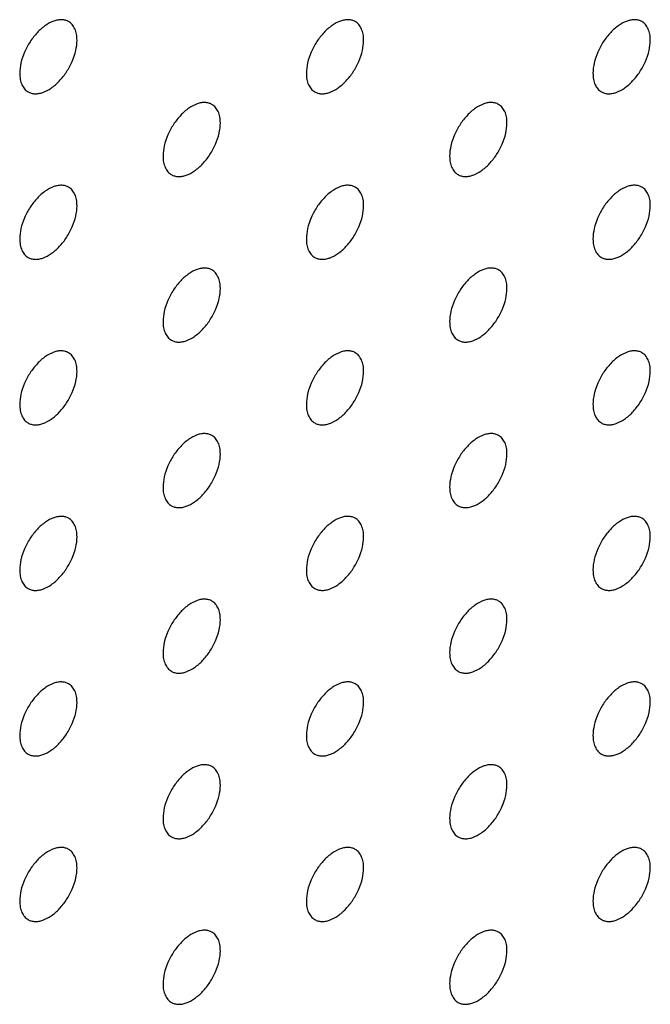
# Model space of a CAD drawing. Header units: inches. Extents: x 0 to 34, y 0 to 22.
# Tile 50 of 176: x 25.653 to 25.964, y 6.984 to 7.469. Entities that reach past the tile are written whole.
import ezdxf

# ---------------------------------------------------------------- set-up
doc = ezdxf.new("R2010")
doc.units = ezdxf.units.IN
doc.header["$LTSCALE"] = 1.87
doc.header["$MEASUREMENT"] = 0
doc.layers.add('02___PRT_ALL_AXES', color=7, linetype='CONTINUOUS')

msp = doc.modelspace()

# ---------------------------------------------------------------- linework, layer by layer
at = {"layer": '02___PRT_ALL_AXES', "color": 7, "linetype": 'CONTINUOUS'}
for points, knots in [([(25.67707, 7.46839), (25.67657, 7.46868), (25.67549, 7.46913), (25.6737, 7.46939), (25.67177, 7.46924), (25.66897, 7.4685), (25.66539, 7.46655), (25.66144, 7.46305), (25.65794, 7.45857), (25.65518, 7.45349), (25.65341, 7.44821), (25.65293, 7.44461), (25.65293, 7.44291)], [0, 0, 0, 0, 0.042842, 0.087441, 0.135298, 0.187275, 0.304489, 0.438213, 0.582466, 0.729664, 0.871609, 1, 1, 1, 1]), ([(25.81849, 7.4684), (25.818, 7.46868), (25.81691, 7.46914), (25.81512, 7.4694), (25.81319, 7.46925), (25.81039, 7.46851), (25.80681, 7.46656), (25.80286, 7.46305), (25.79936, 7.45858), (25.79661, 7.4535), (25.79483, 7.44821), (25.79435, 7.44462), (25.79435, 7.44291)], [0, 0, 0, 0, 0.042842, 0.087441, 0.135298, 0.187275, 0.304489, 0.438213, 0.582466, 0.729664, 0.871609, 1, 1, 1, 1]), ([(25.95991, 7.46841), (25.95942, 7.46869), (25.95833, 7.46914), (25.95654, 7.46941), (25.95461, 7.46926), (25.95181, 7.46852), (25.94823, 7.46656), (25.94428, 7.46306), (25.94078, 7.45859), (25.93803, 7.4535), (25.93626, 7.44822), (25.93577, 7.44463), (25.93577, 7.44292)], [0, 0, 0, 0, 0.042842, 0.087441, 0.135298, 0.187275, 0.304489, 0.438213, 0.582466, 0.729664, 0.871609, 1, 1, 1, 1]), ([(25.68121, 7.45924), (25.68121, 7.46024), (25.68105, 7.46217), (25.68027, 7.46481), (25.67897, 7.46697), (25.67773, 7.46801), (25.67707, 7.46839)], [0, 0, 0, 0, 0.288094, 0.548173, 0.782164, 1, 1, 1, 1]), ([(25.82263, 7.45925), (25.82263, 7.46025), (25.82247, 7.46218), (25.82169, 7.46482), (25.82039, 7.46698), (25.81915, 7.46802), (25.81849, 7.4684)], [0, 0, 0, 0, 0.288094, 0.548173, 0.782164, 1, 1, 1, 1]), ([(25.96405, 7.45925), (25.96405, 7.46026), (25.96389, 7.46218), (25.96312, 7.46483), (25.96181, 7.46699), (25.96057, 7.46803), (25.95991, 7.46841)], [0, 0, 0, 0, 0.288094, 0.548173, 0.782164, 1, 1, 1, 1]), ([(25.65707, 7.43375), (25.65756, 7.43347), (25.65865, 7.43302), (25.66044, 7.43275), (25.66237, 7.4329), (25.66517, 7.43364), (25.66875, 7.4356), (25.6727, 7.4391), (25.67619, 7.44357), (25.67895, 7.44866), (25.68072, 7.45394), (25.68121, 7.45753), (25.68121, 7.45924)], [0, 0, 0, 0, 0.042842, 0.087441, 0.135298, 0.187275, 0.304489, 0.438213, 0.582466, 0.729664, 0.871609, 1, 1, 1, 1]), ([(25.79849, 7.43376), (25.79898, 7.43348), (25.80007, 7.43302), (25.80186, 7.43276), (25.80379, 7.43291), (25.80659, 7.43365), (25.81017, 7.4356), (25.81412, 7.43911), (25.81762, 7.44358), (25.82037, 7.44866), (25.82214, 7.45395), (25.82263, 7.45754), (25.82263, 7.45925)], [0, 0, 0, 0, 0.042842, 0.087441, 0.135298, 0.187275, 0.304489, 0.438213, 0.582466, 0.729664, 0.871609, 1, 1, 1, 1]), ([(25.93991, 7.43377), (25.9404, 7.43348), (25.94149, 7.43303), (25.94328, 7.43277), (25.94521, 7.43291), (25.94801, 7.43366), (25.95159, 7.43561), (25.95554, 7.43911), (25.95904, 7.44359), (25.96179, 7.44867), (25.96356, 7.45395), (25.96405, 7.45755), (25.96405, 7.45925)], [0, 0, 0, 0, 0.042842, 0.087441, 0.135298, 0.187275, 0.304489, 0.438213, 0.582466, 0.729664, 0.871609, 1, 1, 1, 1]), ([(25.65293, 7.44291), (25.65293, 7.4419), (25.65309, 7.43998), (25.65386, 7.43733), (25.65517, 7.43517), (25.65641, 7.43413), (25.65707, 7.43375)], [0, 0, 0, 0, 0.288094, 0.548173, 0.782164, 1, 1, 1, 1]), ([(25.79435, 7.44291), (25.79435, 7.44191), (25.79451, 7.43998), (25.79528, 7.43734), (25.79659, 7.43518), (25.79783, 7.43414), (25.79849, 7.43376)], [0, 0, 0, 0, 0.288094, 0.548173, 0.782164, 1, 1, 1, 1]), ([(25.93577, 7.44292), (25.93577, 7.44191), (25.93593, 7.43999), (25.9367, 7.43735), (25.93801, 7.43519), (25.93925, 7.43415), (25.93991, 7.43377)], [0, 0, 0, 0, 0.288094, 0.548173, 0.782164, 1, 1, 1, 1]), ([(25.74778, 7.42757), (25.74729, 7.42786), (25.7462, 7.42831), (25.74441, 7.42857), (25.74248, 7.42843), (25.73968, 7.42768), (25.7361, 7.42573), (25.73215, 7.42223), (25.72865, 7.41775), (25.72589, 7.41267), (25.72412, 7.40739), (25.72364, 7.40379), (25.72364, 7.40209)], [0, 0, 0, 0, 0.042842, 0.087441, 0.135298, 0.187275, 0.304489, 0.438213, 0.582466, 0.729664, 0.871609, 1, 1, 1, 1]), ([(25.75192, 7.41842), (25.75192, 7.41943), (25.75176, 7.42135), (25.75098, 7.42399), (25.74968, 7.42615), (25.74844, 7.42719), (25.74778, 7.42757)], [0, 0, 0, 0, 0.288094, 0.548173, 0.782164, 1, 1, 1, 1]), ([(25.8892, 7.42758), (25.88871, 7.42786), (25.88762, 7.42832), (25.88583, 7.42858), (25.8839, 7.42843), (25.8811, 7.42769), (25.87752, 7.42574), (25.87357, 7.42223), (25.87007, 7.41776), (25.86732, 7.41268), (25.86555, 7.40739), (25.86506, 7.4038), (25.86506, 7.40209)], [0, 0, 0, 0, 0.042842, 0.087441, 0.135298, 0.187275, 0.304489, 0.438213, 0.582466, 0.729664, 0.871609, 1, 1, 1, 1]), ([(25.89334, 7.41843), (25.89334, 7.41943), (25.89318, 7.42136), (25.89241, 7.424), (25.8911, 7.42616), (25.88986, 7.4272), (25.8892, 7.42758)], [0, 0, 0, 0, 0.288094, 0.548173, 0.782164, 1, 1, 1, 1]), ([(25.72778, 7.39293), (25.72827, 7.39265), (25.72936, 7.3922), (25.73115, 7.39193), (25.73308, 7.39208), (25.73588, 7.39282), (25.73946, 7.39478), (25.74341, 7.39828), (25.7469, 7.40275), (25.74966, 7.40784), (25.75143, 7.41312), (25.75192, 7.41671), (25.75192, 7.41842)], [0, 0, 0, 0, 0.042842, 0.087441, 0.135298, 0.187275, 0.304489, 0.438213, 0.582466, 0.729664, 0.871609, 1, 1, 1, 1]), ([(25.8692, 7.39294), (25.86969, 7.39266), (25.87078, 7.3922), (25.87257, 7.39194), (25.8745, 7.39209), (25.8773, 7.39283), (25.88088, 7.39478), (25.88483, 7.39829), (25.88833, 7.40276), (25.89108, 7.40784), (25.89285, 7.41313), (25.89334, 7.41672), (25.89334, 7.41843)], [0, 0, 0, 0, 0.042842, 0.087441, 0.135298, 0.187275, 0.304489, 0.438213, 0.582466, 0.729664, 0.871609, 1, 1, 1, 1]), ([(25.72364, 7.40209), (25.72364, 7.40108), (25.7238, 7.39916), (25.72457, 7.39651), (25.72588, 7.39435), (25.72712, 7.39331), (25.72778, 7.39293)], [0, 0, 0, 0, 0.288094, 0.548173, 0.782164, 1, 1, 1, 1]), ([(25.86506, 7.40209), (25.86506, 7.40109), (25.86522, 7.39916), (25.86599, 7.39652), (25.8673, 7.39436), (25.86854, 7.39332), (25.8692, 7.39294)], [0, 0, 0, 0, 0.288094, 0.548173, 0.782164, 1, 1, 1, 1]), ([(25.67707, 7.38674), (25.67657, 7.38703), (25.67549, 7.38748), (25.6737, 7.38774), (25.67177, 7.3876), (25.66897, 7.38686), (25.66539, 7.3849), (25.66144, 7.3814), (25.65794, 7.37693), (25.65518, 7.37184), (25.65341, 7.36656), (25.65293, 7.36296), (25.65293, 7.36126)], [0, 0, 0, 0, 0.042842, 0.087441, 0.135298, 0.187275, 0.304489, 0.438213, 0.582466, 0.729664, 0.871609, 1, 1, 1, 1]), ([(25.68121, 7.37759), (25.68121, 7.3786), (25.68105, 7.38052), (25.68027, 7.38317), (25.67897, 7.38533), (25.67773, 7.38636), (25.67707, 7.38674)], [0, 0, 0, 0, 0.288094, 0.548173, 0.782164, 1, 1, 1, 1]), ([(25.81849, 7.38675), (25.818, 7.38704), (25.81691, 7.38749), (25.81512, 7.38775), (25.81319, 7.38761), (25.81039, 7.38686), (25.80681, 7.38491), (25.80286, 7.38141), (25.79936, 7.37693), (25.79661, 7.37185), (25.79483, 7.36657), (25.79435, 7.36297), (25.79435, 7.36127)], [0, 0, 0, 0, 0.042842, 0.087441, 0.135298, 0.187275, 0.304489, 0.438213, 0.582466, 0.729664, 0.871609, 1, 1, 1, 1]), ([(25.82263, 7.3776), (25.82263, 7.37861), (25.82247, 7.38053), (25.82169, 7.38317), (25.82039, 7.38534), (25.81915, 7.38637), (25.81849, 7.38675)], [0, 0, 0, 0, 0.288094, 0.548173, 0.782164, 1, 1, 1, 1]), ([(25.95991, 7.38676), (25.95942, 7.38704), (25.95833, 7.3875), (25.95654, 7.38776), (25.95461, 7.38761), (25.95181, 7.38687), (25.94823, 7.38492), (25.94428, 7.38141), (25.94078, 7.37694), (25.93803, 7.37186), (25.93626, 7.36657), (25.93577, 7.36298), (25.93577, 7.36128)], [0, 0, 0, 0, 0.042842, 0.087441, 0.135298, 0.187275, 0.304489, 0.438213, 0.582466, 0.729664, 0.871609, 1, 1, 1, 1]), ([(25.96405, 7.37761), (25.96405, 7.37861), (25.96389, 7.38054), (25.96312, 7.38318), (25.96181, 7.38534), (25.96057, 7.38638), (25.95991, 7.38676)], [0, 0, 0, 0, 0.288094, 0.548173, 0.782164, 1, 1, 1, 1]), ([(25.65707, 7.35211), (25.65756, 7.35182), (25.65865, 7.35137), (25.66044, 7.3511), (25.66237, 7.35125), (25.66517, 7.35199), (25.66875, 7.35395), (25.6727, 7.35745), (25.67619, 7.36192), (25.67895, 7.36701), (25.68072, 7.37229), (25.68121, 7.37588), (25.68121, 7.37759)], [0, 0, 0, 0, 0.042842, 0.087441, 0.135298, 0.187275, 0.304489, 0.438213, 0.582466, 0.729664, 0.871609, 1, 1, 1, 1]), ([(25.79849, 7.35211), (25.79898, 7.35183), (25.80007, 7.35138), (25.80186, 7.35111), (25.80379, 7.35126), (25.80659, 7.352), (25.81017, 7.35396), (25.81412, 7.35746), (25.81762, 7.36193), (25.82037, 7.36702), (25.82214, 7.3723), (25.82263, 7.37589), (25.82263, 7.3776)], [0, 0, 0, 0, 0.042842, 0.087441, 0.135298, 0.187275, 0.304489, 0.438213, 0.582466, 0.729664, 0.871609, 1, 1, 1, 1]), ([(25.93991, 7.35212), (25.9404, 7.35184), (25.94149, 7.35138), (25.94328, 7.35112), (25.94521, 7.35127), (25.94801, 7.35201), (25.95159, 7.35396), (25.95554, 7.35747), (25.95904, 7.36194), (25.96179, 7.36702), (25.96356, 7.37231), (25.96405, 7.3759), (25.96405, 7.37761)], [0, 0, 0, 0, 0.042842, 0.087441, 0.135298, 0.187275, 0.304489, 0.438213, 0.582466, 0.729664, 0.871609, 1, 1, 1, 1]), ([(25.65293, 7.36126), (25.65293, 7.36025), (25.65309, 7.35833), (25.65386, 7.35568), (25.65517, 7.35352), (25.65641, 7.35249), (25.65707, 7.35211)], [0, 0, 0, 0, 0.288094, 0.548173, 0.782164, 1, 1, 1, 1]), ([(25.79435, 7.36127), (25.79435, 7.36026), (25.79451, 7.35834), (25.79528, 7.35569), (25.79659, 7.35353), (25.79783, 7.35249), (25.79849, 7.35211)], [0, 0, 0, 0, 0.288094, 0.548173, 0.782164, 1, 1, 1, 1]), ([(25.93577, 7.36128), (25.93577, 7.36027), (25.93593, 7.35834), (25.9367, 7.3557), (25.93801, 7.35354), (25.93925, 7.3525), (25.93991, 7.35212)], [0, 0, 0, 0, 0.288094, 0.548173, 0.782164, 1, 1, 1, 1]), ([(25.74778, 7.34592), (25.74729, 7.34621), (25.7462, 7.34666), (25.74441, 7.34693), (25.74248, 7.34678), (25.73968, 7.34604), (25.7361, 7.34408), (25.73215, 7.34058), (25.72865, 7.33611), (25.72589, 7.33102), (25.72412, 7.32574), (25.72364, 7.32215), (25.72364, 7.32044)], [0, 0, 0, 0, 0.042842, 0.087441, 0.135298, 0.187275, 0.304489, 0.438213, 0.582466, 0.729664, 0.871609, 1, 1, 1, 1]), ([(25.75192, 7.33677), (25.75192, 7.33778), (25.75176, 7.3397), (25.75098, 7.34235), (25.74968, 7.34451), (25.74844, 7.34554), (25.74778, 7.34592)], [0, 0, 0, 0, 0.288094, 0.548173, 0.782164, 1, 1, 1, 1]), ([(25.8892, 7.34593), (25.88871, 7.34622), (25.88762, 7.34667), (25.88583, 7.34693), (25.8839, 7.34679), (25.8811, 7.34604), (25.87752, 7.34409), (25.87357, 7.34059), (25.87007, 7.33612), (25.86732, 7.33103), (25.86555, 7.32575), (25.86506, 7.32215), (25.86506, 7.32045)], [0, 0, 0, 0, 0.042842, 0.087441, 0.135298, 0.187275, 0.304489, 0.438213, 0.582466, 0.729664, 0.871609, 1, 1, 1, 1]), ([(25.89334, 7.33678), (25.89334, 7.33779), (25.89318, 7.33971), (25.89241, 7.34236), (25.8911, 7.34452), (25.88986, 7.34555), (25.8892, 7.34593)], [0, 0, 0, 0, 0.288094, 0.548173, 0.782164, 1, 1, 1, 1]), ([(25.72778, 7.31129), (25.72827, 7.311), (25.72936, 7.31055), (25.73115, 7.31029), (25.73308, 7.31043), (25.73588, 7.31117), (25.73946, 7.31313), (25.74341, 7.31663), (25.7469, 7.3211), (25.74966, 7.32619), (25.75143, 7.33147), (25.75192, 7.33507), (25.75192, 7.33677)], [0, 0, 0, 0, 0.042842, 0.087441, 0.135298, 0.187275, 0.304489, 0.438213, 0.582466, 0.729664, 0.871609, 1, 1, 1, 1]), ([(25.8692, 7.31129), (25.86969, 7.31101), (25.87078, 7.31056), (25.87257, 7.31029), (25.8745, 7.31044), (25.8773, 7.31118), (25.88088, 7.31314), (25.88483, 7.31664), (25.88833, 7.32111), (25.89108, 7.3262), (25.89285, 7.33148), (25.89334, 7.33507), (25.89334, 7.33678)], [0, 0, 0, 0, 0.042842, 0.087441, 0.135298, 0.187275, 0.304489, 0.438213, 0.582466, 0.729664, 0.871609, 1, 1, 1, 1]), ([(25.72364, 7.32044), (25.72364, 7.31943), (25.7238, 7.31751), (25.72457, 7.31486), (25.72588, 7.3127), (25.72712, 7.31167), (25.72778, 7.31129)], [0, 0, 0, 0, 0.288094, 0.548173, 0.782164, 1, 1, 1, 1]), ([(25.86506, 7.32045), (25.86506, 7.31944), (25.86522, 7.31752), (25.86599, 7.31487), (25.8673, 7.31271), (25.86854, 7.31167), (25.8692, 7.31129)], [0, 0, 0, 0, 0.288094, 0.548173, 0.782164, 1, 1, 1, 1]), ([(25.67707, 7.3051), (25.67657, 7.30538), (25.67549, 7.30583), (25.6737, 7.3061), (25.67177, 7.30595), (25.66897, 7.30521), (25.66539, 7.30325), (25.66144, 7.29975), (25.65794, 7.29528), (25.65518, 7.29019), (25.65341, 7.28491), (25.65293, 7.28132), (25.65293, 7.27961)], [0, 0, 0, 0, 0.042842, 0.087441, 0.135298, 0.187275, 0.304489, 0.438213, 0.582466, 0.729664, 0.871609, 1, 1, 1, 1]), ([(25.68121, 7.29594), (25.68121, 7.29695), (25.68105, 7.29887), (25.68027, 7.30152), (25.67897, 7.30368), (25.67773, 7.30472), (25.67707, 7.3051)], [0, 0, 0, 0, 0.288094, 0.548173, 0.782164, 1, 1, 1, 1]), ([(25.81849, 7.30511), (25.818, 7.30539), (25.81691, 7.30584), (25.81512, 7.30611), (25.81319, 7.30596), (25.81039, 7.30522), (25.80681, 7.30326), (25.80286, 7.29976), (25.79936, 7.29529), (25.79661, 7.2902), (25.79483, 7.28492), (25.79435, 7.28133), (25.79435, 7.27962)], [0, 0, 0, 0, 0.042842, 0.087441, 0.135298, 0.187275, 0.304489, 0.438213, 0.582466, 0.729664, 0.871609, 1, 1, 1, 1]), ([(25.82263, 7.29595), (25.82263, 7.29696), (25.82247, 7.29888), (25.82169, 7.30153), (25.82039, 7.30369), (25.81915, 7.30472), (25.81849, 7.30511)], [0, 0, 0, 0, 0.288094, 0.548173, 0.782164, 1, 1, 1, 1]), ([(25.95991, 7.30511), (25.95942, 7.3054), (25.95833, 7.30585), (25.95654, 7.30611), (25.95461, 7.30597), (25.95181, 7.30522), (25.94823, 7.30327), (25.94428, 7.29977), (25.94078, 7.2953), (25.93803, 7.29021), (25.93626, 7.28493), (25.93577, 7.28133), (25.93577, 7.27963)], [0, 0, 0, 0, 0.042842, 0.087441, 0.135298, 0.187275, 0.304489, 0.438213, 0.582466, 0.729664, 0.871609, 1, 1, 1, 1]), ([(25.96405, 7.29596), (25.96405, 7.29697), (25.96389, 7.29889), (25.96312, 7.30154), (25.96181, 7.3037), (25.96057, 7.30473), (25.95991, 7.30511)], [0, 0, 0, 0, 0.288094, 0.548173, 0.782164, 1, 1, 1, 1]), ([(25.65707, 7.27046), (25.65756, 7.27017), (25.65865, 7.26972), (25.66044, 7.26946), (25.66237, 7.2696), (25.66517, 7.27035), (25.66875, 7.2723), (25.6727, 7.2758), (25.67619, 7.28028), (25.67895, 7.28536), (25.68072, 7.29064), (25.68121, 7.29424), (25.68121, 7.29594)], [0, 0, 0, 0, 0.042842, 0.087441, 0.135298, 0.187275, 0.304489, 0.438213, 0.582466, 0.729664, 0.871609, 1, 1, 1, 1]), ([(25.79849, 7.27047), (25.79898, 7.27018), (25.80007, 7.26973), (25.80186, 7.26947), (25.80379, 7.26961), (25.80659, 7.27035), (25.81017, 7.27231), (25.81412, 7.27581), (25.81762, 7.28028), (25.82037, 7.28537), (25.82214, 7.29065), (25.82263, 7.29425), (25.82263, 7.29595)], [0, 0, 0, 0, 0.042842, 0.087441, 0.135298, 0.187275, 0.304489, 0.438213, 0.582466, 0.729664, 0.871609, 1, 1, 1, 1]), ([(25.93991, 7.27047), (25.9404, 7.27019), (25.94149, 7.26974), (25.94328, 7.26947), (25.94521, 7.26962), (25.94801, 7.27036), (25.95159, 7.27232), (25.95554, 7.27582), (25.95904, 7.28029), (25.96179, 7.28538), (25.96356, 7.29066), (25.96405, 7.29425), (25.96405, 7.29596)], [0, 0, 0, 0, 0.042842, 0.087441, 0.135298, 0.187275, 0.304489, 0.438213, 0.582466, 0.729664, 0.871609, 1, 1, 1, 1]), ([(25.65293, 7.27961), (25.65293, 7.2786), (25.65309, 7.27668), (25.65386, 7.27404), (25.65517, 7.27188), (25.65641, 7.27084), (25.65707, 7.27046)], [0, 0, 0, 0, 0.288094, 0.548173, 0.782164, 1, 1, 1, 1]), ([(25.79435, 7.27962), (25.79435, 7.27861), (25.79451, 7.27669), (25.79528, 7.27404), (25.79659, 7.27188), (25.79783, 7.27085), (25.79849, 7.27047)], [0, 0, 0, 0, 0.288094, 0.548173, 0.782164, 1, 1, 1, 1]), ([(25.93577, 7.27963), (25.93577, 7.27862), (25.93593, 7.2767), (25.9367, 7.27405), (25.93801, 7.27189), (25.93925, 7.27085), (25.93991, 7.27047)], [0, 0, 0, 0, 0.288094, 0.548173, 0.782164, 1, 1, 1, 1]), ([(25.74778, 7.26428), (25.74729, 7.26456), (25.7462, 7.26501), (25.74441, 7.26528), (25.74248, 7.26513), (25.73968, 7.26439), (25.7361, 7.26243), (25.73215, 7.25893), (25.72865, 7.25446), (25.72589, 7.24937), (25.72412, 7.24409), (25.72364, 7.2405), (25.72364, 7.23879)], [0, 0, 0, 0, 0.042842, 0.087441, 0.135298, 0.187275, 0.304489, 0.438213, 0.582466, 0.729664, 0.871609, 1, 1, 1, 1]), ([(25.8892, 7.26429), (25.88871, 7.26457), (25.88762, 7.26502), (25.88583, 7.26529), (25.8839, 7.26514), (25.8811, 7.2644), (25.87752, 7.26244), (25.87357, 7.25894), (25.87007, 7.25447), (25.86732, 7.24938), (25.86555, 7.2441), (25.86506, 7.24051), (25.86506, 7.2388)], [0, 0, 0, 0, 0.042842, 0.087441, 0.135298, 0.187275, 0.304489, 0.438213, 0.582466, 0.729664, 0.871609, 1, 1, 1, 1]), ([(25.75192, 7.25512), (25.75192, 7.25613), (25.75176, 7.25805), (25.75098, 7.2607), (25.74968, 7.26286), (25.74844, 7.2639), (25.74778, 7.26428)], [0, 0, 0, 0, 0.288094, 0.548173, 0.782164, 1, 1, 1, 1]), ([(25.89334, 7.25513), (25.89334, 7.25614), (25.89318, 7.25806), (25.89241, 7.26071), (25.8911, 7.26287), (25.88986, 7.26391), (25.8892, 7.26429)], [0, 0, 0, 0, 0.288094, 0.548173, 0.782164, 1, 1, 1, 1]), ([(25.72778, 7.22964), (25.72827, 7.22935), (25.72936, 7.2289), (25.73115, 7.22864), (25.73308, 7.22879), (25.73588, 7.22953), (25.73946, 7.23148), (25.74341, 7.23498), (25.7469, 7.23946), (25.74966, 7.24454), (25.75143, 7.24982), (25.75192, 7.25342), (25.75192, 7.25512)], [0, 0, 0, 0, 0.042842, 0.087441, 0.135298, 0.187275, 0.304489, 0.438213, 0.582466, 0.729664, 0.871609, 1, 1, 1, 1]), ([(25.8692, 7.22965), (25.86969, 7.22936), (25.87078, 7.22891), (25.87257, 7.22865), (25.8745, 7.22879), (25.8773, 7.22954), (25.88088, 7.23149), (25.88483, 7.23499), (25.88833, 7.23946), (25.89108, 7.24455), (25.89285, 7.24983), (25.89334, 7.25343), (25.89334, 7.25513)], [0, 0, 0, 0, 0.042842, 0.087441, 0.135298, 0.187275, 0.304489, 0.438213, 0.582466, 0.729664, 0.871609, 1, 1, 1, 1]), ([(25.72364, 7.23879), (25.72364, 7.23779), (25.7238, 7.23586), (25.72457, 7.23322), (25.72588, 7.23106), (25.72712, 7.23002), (25.72778, 7.22964)], [0, 0, 0, 0, 0.288094, 0.548173, 0.782164, 1, 1, 1, 1]), ([(25.86506, 7.2388), (25.86506, 7.23779), (25.86522, 7.23587), (25.86599, 7.23322), (25.8673, 7.23106), (25.86854, 7.23003), (25.8692, 7.22965)], [0, 0, 0, 0, 0.288094, 0.548173, 0.782164, 1, 1, 1, 1]), ([(25.67707, 7.22345), (25.67657, 7.22373), (25.67549, 7.22419), (25.6737, 7.22445), (25.67177, 7.2243), (25.66897, 7.22356), (25.66539, 7.22161), (25.66144, 7.2181), (25.65794, 7.21363), (25.65518, 7.20855), (25.65341, 7.20326), (25.65293, 7.19967), (25.65293, 7.19797)], [0, 0, 0, 0, 0.042842, 0.087441, 0.135298, 0.187275, 0.304489, 0.438213, 0.582466, 0.729664, 0.871609, 1, 1, 1, 1]), ([(25.68121, 7.2143), (25.68121, 7.2153), (25.68105, 7.21723), (25.68027, 7.21987), (25.67897, 7.22203), (25.67773, 7.22307), (25.67707, 7.22345)], [0, 0, 0, 0, 0.288094, 0.548173, 0.782164, 1, 1, 1, 1]), ([(25.81849, 7.22346), (25.818, 7.22374), (25.81691, 7.2242), (25.81512, 7.22446), (25.81319, 7.22431), (25.81039, 7.22357), (25.80681, 7.22161), (25.80286, 7.21811), (25.79936, 7.21364), (25.79661, 7.20855), (25.79483, 7.20327), (25.79435, 7.19968), (25.79435, 7.19797)], [0, 0, 0, 0, 0.042842, 0.087441, 0.135298, 0.187275, 0.304489, 0.438213, 0.582466, 0.729664, 0.871609, 1, 1, 1, 1]), ([(25.82263, 7.2143), (25.82263, 7.21531), (25.82247, 7.21723), (25.82169, 7.21988), (25.82039, 7.22204), (25.81915, 7.22308), (25.81849, 7.22346)], [0, 0, 0, 0, 0.288094, 0.548173, 0.782164, 1, 1, 1, 1]), ([(25.95991, 7.22347), (25.95942, 7.22375), (25.95833, 7.2242), (25.95654, 7.22447), (25.95461, 7.22432), (25.95181, 7.22358), (25.94823, 7.22162), (25.94428, 7.21812), (25.94078, 7.21365), (25.93803, 7.20856), (25.93626, 7.20328), (25.93577, 7.19969), (25.93577, 7.19798)], [0, 0, 0, 0, 0.042842, 0.087441, 0.135298, 0.187275, 0.304489, 0.438213, 0.582466, 0.729664, 0.871609, 1, 1, 1, 1]), ([(25.96405, 7.21431), (25.96405, 7.21532), (25.96389, 7.21724), (25.96312, 7.21989), (25.96181, 7.22205), (25.96057, 7.22309), (25.95991, 7.22347)], [0, 0, 0, 0, 0.288094, 0.548173, 0.782164, 1, 1, 1, 1]), ([(25.65707, 7.18881), (25.65756, 7.18853), (25.65865, 7.18807), (25.66044, 7.18781), (25.66237, 7.18796), (25.66517, 7.1887), (25.66875, 7.19065), (25.6727, 7.19416), (25.67619, 7.19863), (25.67895, 7.20371), (25.68072, 7.209), (25.68121, 7.21259), (25.68121, 7.2143)], [0, 0, 0, 0, 0.042842, 0.087441, 0.135298, 0.187275, 0.304489, 0.438213, 0.582466, 0.729664, 0.871609, 1, 1, 1, 1]), ([(25.79849, 7.18882), (25.79898, 7.18853), (25.80007, 7.18808), (25.80186, 7.18782), (25.80379, 7.18797), (25.80659, 7.18871), (25.81017, 7.19066), (25.81412, 7.19417), (25.81762, 7.19864), (25.82037, 7.20372), (25.82214, 7.20901), (25.82263, 7.2126), (25.82263, 7.2143)], [0, 0, 0, 0, 0.042842, 0.087441, 0.135298, 0.187275, 0.304489, 0.438213, 0.582466, 0.729664, 0.871609, 1, 1, 1, 1]), ([(25.93991, 7.18883), (25.9404, 7.18854), (25.94149, 7.18809), (25.94328, 7.18783), (25.94521, 7.18797), (25.94801, 7.18872), (25.95159, 7.19067), (25.95554, 7.19417), (25.95904, 7.19864), (25.96179, 7.20373), (25.96356, 7.20901), (25.96405, 7.21261), (25.96405, 7.21431)], [0, 0, 0, 0, 0.042842, 0.087441, 0.135298, 0.187275, 0.304489, 0.438213, 0.582466, 0.729664, 0.871609, 1, 1, 1, 1]), ([(25.65293, 7.19797), (25.65293, 7.19696), (25.65309, 7.19503), (25.65386, 7.19239), (25.65517, 7.19023), (25.65641, 7.18919), (25.65707, 7.18881)], [0, 0, 0, 0, 0.288094, 0.548173, 0.782164, 1, 1, 1, 1]), ([(25.79435, 7.19797), (25.79435, 7.19697), (25.79451, 7.19504), (25.79528, 7.1924), (25.79659, 7.19024), (25.79783, 7.1892), (25.79849, 7.18882)], [0, 0, 0, 0, 0.288094, 0.548173, 0.782164, 1, 1, 1, 1]), ([(25.93577, 7.19798), (25.93577, 7.19697), (25.93593, 7.19505), (25.9367, 7.1924), (25.93801, 7.19024), (25.93925, 7.18921), (25.93991, 7.18883)], [0, 0, 0, 0, 0.288094, 0.548173, 0.782164, 1, 1, 1, 1]), ([(25.74778, 7.18263), (25.74729, 7.18292), (25.7462, 7.18337), (25.74441, 7.18363), (25.74248, 7.18348), (25.73968, 7.18274), (25.7361, 7.18079), (25.73215, 7.17728), (25.72865, 7.17281), (25.72589, 7.16773), (25.72412, 7.16244), (25.72364, 7.15885), (25.72364, 7.15715)], [0, 0, 0, 0, 0.042842, 0.087441, 0.135298, 0.187275, 0.304489, 0.438213, 0.582466, 0.729664, 0.871609, 1, 1, 1, 1]), ([(25.75192, 7.17348), (25.75192, 7.17448), (25.75176, 7.17641), (25.75098, 7.17905), (25.74968, 7.18121), (25.74844, 7.18225), (25.74778, 7.18263)], [0, 0, 0, 0, 0.288094, 0.548173, 0.782164, 1, 1, 1, 1]), ([(25.8892, 7.18264), (25.88871, 7.18292), (25.88762, 7.18338), (25.88583, 7.18364), (25.8839, 7.18349), (25.8811, 7.18275), (25.87752, 7.1808), (25.87357, 7.17729), (25.87007, 7.17282), (25.86732, 7.16774), (25.86555, 7.16245), (25.86506, 7.15886), (25.86506, 7.15715)], [0, 0, 0, 0, 0.042842, 0.087441, 0.135298, 0.187275, 0.304489, 0.438213, 0.582466, 0.729664, 0.871609, 1, 1, 1, 1]), ([(25.89334, 7.17348), (25.89334, 7.17449), (25.89318, 7.17641), (25.89241, 7.17906), (25.8911, 7.18122), (25.88986, 7.18226), (25.8892, 7.18264)], [0, 0, 0, 0, 0.288094, 0.548173, 0.782164, 1, 1, 1, 1]), ([(25.72778, 7.14799), (25.72827, 7.14771), (25.72936, 7.14725), (25.73115, 7.14699), (25.73308, 7.14714), (25.73588, 7.14788), (25.73946, 7.14984), (25.74341, 7.15334), (25.7469, 7.15781), (25.74966, 7.1629), (25.75143, 7.16818), (25.75192, 7.17177), (25.75192, 7.17348)], [0, 0, 0, 0, 0.042842, 0.087441, 0.135298, 0.187275, 0.304489, 0.438213, 0.582466, 0.729664, 0.871609, 1, 1, 1, 1]), ([(25.8692, 7.148), (25.86969, 7.14772), (25.87078, 7.14726), (25.87257, 7.147), (25.8745, 7.14715), (25.8773, 7.14789), (25.88088, 7.14984), (25.88483, 7.15335), (25.88833, 7.15782), (25.89108, 7.1629), (25.89285, 7.16819), (25.89334, 7.17178), (25.89334, 7.17348)], [0, 0, 0, 0, 0.042842, 0.087441, 0.135298, 0.187275, 0.304489, 0.438213, 0.582466, 0.729664, 0.871609, 1, 1, 1, 1]), ([(25.72364, 7.15715), (25.72364, 7.15614), (25.7238, 7.15422), (25.72457, 7.15157), (25.72588, 7.14941), (25.72712, 7.14837), (25.72778, 7.14799)], [0, 0, 0, 0, 0.288094, 0.548173, 0.782164, 1, 1, 1, 1]), ([(25.86506, 7.15715), (25.86506, 7.15615), (25.86522, 7.15422), (25.86599, 7.15158), (25.8673, 7.14942), (25.86854, 7.14838), (25.8692, 7.148)], [0, 0, 0, 0, 0.288094, 0.548173, 0.782164, 1, 1, 1, 1]), ([(25.67707, 7.1418), (25.67657, 7.14209), (25.67549, 7.14254), (25.6737, 7.1428), (25.67177, 7.14266), (25.66897, 7.14191), (25.66539, 7.13996), (25.66144, 7.13646), (25.65794, 7.13199), (25.65518, 7.1269), (25.65341, 7.12162), (25.65293, 7.11802), (25.65293, 7.11632)], [0, 0, 0, 0, 0.042842, 0.087441, 0.135298, 0.187275, 0.304489, 0.438213, 0.582466, 0.729664, 0.871609, 1, 1, 1, 1]), ([(25.68121, 7.13265), (25.68121, 7.13366), (25.68105, 7.13558), (25.68027, 7.13823), (25.67897, 7.14039), (25.67773, 7.14142), (25.67707, 7.1418)], [0, 0, 0, 0, 0.288094, 0.548173, 0.782164, 1, 1, 1, 1]), ([(25.81849, 7.14181), (25.818, 7.1421), (25.81691, 7.14255), (25.81512, 7.14281), (25.81319, 7.14266), (25.81039, 7.14192), (25.80681, 7.13997), (25.80286, 7.13646), (25.79936, 7.13199), (25.79661, 7.12691), (25.79483, 7.12162), (25.79435, 7.11803), (25.79435, 7.11633)], [0, 0, 0, 0, 0.042842, 0.087441, 0.135298, 0.187275, 0.304489, 0.438213, 0.582466, 0.729664, 0.871609, 1, 1, 1, 1]), ([(25.82263, 7.13266), (25.82263, 7.13366), (25.82247, 7.13559), (25.82169, 7.13823), (25.82039, 7.14039), (25.81915, 7.14143), (25.81849, 7.14181)], [0, 0, 0, 0, 0.288094, 0.548173, 0.782164, 1, 1, 1, 1]), ([(25.95991, 7.14182), (25.95942, 7.1421), (25.95833, 7.14256), (25.95654, 7.14282), (25.95461, 7.14267), (25.95181, 7.14193), (25.94823, 7.13998), (25.94428, 7.13647), (25.94078, 7.132), (25.93803, 7.12692), (25.93626, 7.12163), (25.93577, 7.11804), (25.93577, 7.11633)], [0, 0, 0, 0, 0.042842, 0.087441, 0.135298, 0.187275, 0.304489, 0.438213, 0.582466, 0.729664, 0.871609, 1, 1, 1, 1]), ([(25.96405, 7.13267), (25.96405, 7.13367), (25.96389, 7.1356), (25.96312, 7.13824), (25.96181, 7.1404), (25.96057, 7.14144), (25.95991, 7.14182)], [0, 0, 0, 0, 0.288094, 0.548173, 0.782164, 1, 1, 1, 1]), ([(25.65707, 7.10716), (25.65756, 7.10688), (25.65865, 7.10643), (25.66044, 7.10616), (25.66237, 7.10631), (25.66517, 7.10705), (25.66875, 7.10901), (25.6727, 7.11251), (25.67619, 7.11698), (25.67895, 7.12207), (25.68072, 7.12735), (25.68121, 7.13094), (25.68121, 7.13265)], [0, 0, 0, 0, 0.042842, 0.087441, 0.135298, 0.187275, 0.304489, 0.438213, 0.582466, 0.729664, 0.871609, 1, 1, 1, 1]), ([(25.79849, 7.10717), (25.79898, 7.10689), (25.80007, 7.10644), (25.80186, 7.10617), (25.80379, 7.10632), (25.80659, 7.10706), (25.81017, 7.10902), (25.81412, 7.11252), (25.81762, 7.11699), (25.82037, 7.12208), (25.82214, 7.12736), (25.82263, 7.13095), (25.82263, 7.13266)], [0, 0, 0, 0, 0.042842, 0.087441, 0.135298, 0.187275, 0.304489, 0.438213, 0.582466, 0.729664, 0.871609, 1, 1, 1, 1]), ([(25.93991, 7.10718), (25.9404, 7.1069), (25.94149, 7.10644), (25.94328, 7.10618), (25.94521, 7.10633), (25.94801, 7.10707), (25.95159, 7.10902), (25.95554, 7.11253), (25.95904, 7.117), (25.96179, 7.12208), (25.96356, 7.12737), (25.96405, 7.13096), (25.96405, 7.13267)], [0, 0, 0, 0, 0.042842, 0.087441, 0.135298, 0.187275, 0.304489, 0.438213, 0.582466, 0.729664, 0.871609, 1, 1, 1, 1]), ([(25.65293, 7.11632), (25.65293, 7.11531), (25.65309, 7.11339), (25.65386, 7.11074), (25.65517, 7.10858), (25.65641, 7.10754), (25.65707, 7.10716)], [0, 0, 0, 0, 0.288094, 0.548173, 0.782164, 1, 1, 1, 1]), ([(25.79435, 7.11633), (25.79435, 7.11532), (25.79451, 7.1134), (25.79528, 7.11075), (25.79659, 7.10859), (25.79783, 7.10755), (25.79849, 7.10717)], [0, 0, 0, 0, 0.288094, 0.548173, 0.782164, 1, 1, 1, 1]), ([(25.93577, 7.11633), (25.93577, 7.11533), (25.93593, 7.1134), (25.9367, 7.11076), (25.93801, 7.1086), (25.93925, 7.10756), (25.93991, 7.10718)], [0, 0, 0, 0, 0.288094, 0.548173, 0.782164, 1, 1, 1, 1]), ([(25.74778, 7.10098), (25.74729, 7.10127), (25.7462, 7.10172), (25.74441, 7.10198), (25.74248, 7.10184), (25.73968, 7.1011), (25.7361, 7.09914), (25.73215, 7.09564), (25.72865, 7.09117), (25.72589, 7.08608), (25.72412, 7.0808), (25.72364, 7.0772), (25.72364, 7.0755)], [0, 0, 0, 0, 0.042842, 0.087441, 0.135298, 0.187275, 0.304489, 0.438213, 0.582466, 0.729664, 0.871609, 1, 1, 1, 1]), ([(25.75192, 7.09183), (25.75192, 7.09284), (25.75176, 7.09476), (25.75098, 7.09741), (25.74968, 7.09957), (25.74844, 7.1006), (25.74778, 7.10098)], [0, 0, 0, 0, 0.288094, 0.548173, 0.782164, 1, 1, 1, 1]), ([(25.8892, 7.10099), (25.88871, 7.10128), (25.88762, 7.10173), (25.88583, 7.10199), (25.8839, 7.10185), (25.8811, 7.1011), (25.87752, 7.09915), (25.87357, 7.09565), (25.87007, 7.09117), (25.86732, 7.08609), (25.86555, 7.08081), (25.86506, 7.07721), (25.86506, 7.07551)], [0, 0, 0, 0, 0.042842, 0.087441, 0.135298, 0.187275, 0.304489, 0.438213, 0.582466, 0.729664, 0.871609, 1, 1, 1, 1]), ([(25.89334, 7.09184), (25.89334, 7.09284), (25.89318, 7.09477), (25.89241, 7.09741), (25.8911, 7.09957), (25.88986, 7.10061), (25.8892, 7.10099)], [0, 0, 0, 0, 0.288094, 0.548173, 0.782164, 1, 1, 1, 1]), ([(25.72778, 7.06634), (25.72827, 7.06606), (25.72936, 7.06561), (25.73115, 7.06534), (25.73308, 7.06549), (25.73588, 7.06623), (25.73946, 7.06819), (25.74341, 7.07169), (25.7469, 7.07616), (25.74966, 7.08125), (25.75143, 7.08653), (25.75192, 7.09012), (25.75192, 7.09183)], [0, 0, 0, 0, 0.042842, 0.087441, 0.135298, 0.187275, 0.304489, 0.438213, 0.582466, 0.729664, 0.871609, 1, 1, 1, 1]), ([(25.8692, 7.06635), (25.86969, 7.06607), (25.87078, 7.06562), (25.87257, 7.06535), (25.8745, 7.0655), (25.8773, 7.06624), (25.88088, 7.0682), (25.88483, 7.0717), (25.88833, 7.07617), (25.89108, 7.08126), (25.89285, 7.08654), (25.89334, 7.09013), (25.89334, 7.09184)], [0, 0, 0, 0, 0.042842, 0.087441, 0.135298, 0.187275, 0.304489, 0.438213, 0.582466, 0.729664, 0.871609, 1, 1, 1, 1]), ([(25.72364, 7.0755), (25.72364, 7.07449), (25.7238, 7.07257), (25.72457, 7.06992), (25.72588, 7.06776), (25.72712, 7.06673), (25.72778, 7.06634)], [0, 0, 0, 0, 0.288094, 0.548173, 0.782164, 1, 1, 1, 1]), ([(25.86506, 7.07551), (25.86506, 7.0745), (25.86522, 7.07258), (25.86599, 7.06993), (25.8673, 7.06777), (25.86854, 7.06673), (25.8692, 7.06635)], [0, 0, 0, 0, 0.288094, 0.548173, 0.782164, 1, 1, 1, 1]), ([(25.67707, 7.06016), (25.67657, 7.06044), (25.67549, 7.06089), (25.6737, 7.06116), (25.67177, 7.06101), (25.66897, 7.06027), (25.66539, 7.05831), (25.66144, 7.05481), (25.65794, 7.05034), (25.65518, 7.04525), (25.65341, 7.03997), (25.65293, 7.03638), (25.65293, 7.03467)], [0, 0, 0, 0, 0.042842, 0.087441, 0.135298, 0.187275, 0.304489, 0.438213, 0.582466, 0.729664, 0.871609, 1, 1, 1, 1]), ([(25.81849, 7.06016), (25.818, 7.06045), (25.81691, 7.0609), (25.81512, 7.06116), (25.81319, 7.06102), (25.81039, 7.06028), (25.80681, 7.05832), (25.80286, 7.05482), (25.79936, 7.05035), (25.79661, 7.04526), (25.79483, 7.03998), (25.79435, 7.03638), (25.79435, 7.03468)], [0, 0, 0, 0, 0.042842, 0.087441, 0.135298, 0.187275, 0.304489, 0.438213, 0.582466, 0.729664, 0.871609, 1, 1, 1, 1]), ([(25.95991, 7.06017), (25.95942, 7.06046), (25.95833, 7.06091), (25.95654, 7.06117), (25.95461, 7.06103), (25.95181, 7.06028), (25.94823, 7.05833), (25.94428, 7.05483), (25.94078, 7.05035), (25.93803, 7.04527), (25.93626, 7.03999), (25.93577, 7.03639), (25.93577, 7.03469)], [0, 0, 0, 0, 0.042842, 0.087441, 0.135298, 0.187275, 0.304489, 0.438213, 0.582466, 0.729664, 0.871609, 1, 1, 1, 1]), ([(25.68121, 7.051), (25.68121, 7.05201), (25.68105, 7.05393), (25.68027, 7.05658), (25.67897, 7.05874), (25.67773, 7.05978), (25.67707, 7.06016)], [0, 0, 0, 0, 0.288094, 0.548173, 0.782164, 1, 1, 1, 1]), ([(25.82263, 7.05101), (25.82263, 7.05202), (25.82247, 7.05394), (25.82169, 7.05659), (25.82039, 7.05875), (25.81915, 7.05978), (25.81849, 7.06016)], [0, 0, 0, 0, 0.288094, 0.548173, 0.782164, 1, 1, 1, 1]), ([(25.96405, 7.05102), (25.96405, 7.05203), (25.96389, 7.05395), (25.96312, 7.05659), (25.96181, 7.05875), (25.96057, 7.05979), (25.95991, 7.06017)], [0, 0, 0, 0, 0.288094, 0.548173, 0.782164, 1, 1, 1, 1]), ([(25.65707, 7.02552), (25.65756, 7.02523), (25.65865, 7.02478), (25.66044, 7.02452), (25.66237, 7.02466), (25.66517, 7.02541), (25.66875, 7.02736), (25.6727, 7.03086), (25.67619, 7.03533), (25.67895, 7.04042), (25.68072, 7.0457), (25.68121, 7.0493), (25.68121, 7.051)], [0, 0, 0, 0, 0.042842, 0.087441, 0.135298, 0.187275, 0.304489, 0.438213, 0.582466, 0.729664, 0.871609, 1, 1, 1, 1]), ([(25.79849, 7.02553), (25.79898, 7.02524), (25.80007, 7.02479), (25.80186, 7.02452), (25.80379, 7.02467), (25.80659, 7.02541), (25.81017, 7.02737), (25.81412, 7.03087), (25.81762, 7.03534), (25.82037, 7.04043), (25.82214, 7.04571), (25.82263, 7.0493), (25.82263, 7.05101)], [0, 0, 0, 0, 0.042842, 0.087441, 0.135298, 0.187275, 0.304489, 0.438213, 0.582466, 0.729664, 0.871609, 1, 1, 1, 1]), ([(25.93991, 7.02553), (25.9404, 7.02525), (25.94149, 7.0248), (25.94328, 7.02453), (25.94521, 7.02468), (25.94801, 7.02542), (25.95159, 7.02738), (25.95554, 7.03088), (25.95904, 7.03535), (25.96179, 7.04044), (25.96356, 7.04572), (25.96405, 7.04931), (25.96405, 7.05102)], [0, 0, 0, 0, 0.042842, 0.087441, 0.135298, 0.187275, 0.304489, 0.438213, 0.582466, 0.729664, 0.871609, 1, 1, 1, 1]), ([(25.65293, 7.03467), (25.65293, 7.03366), (25.65309, 7.03174), (25.65386, 7.02909), (25.65517, 7.02693), (25.65641, 7.0259), (25.65707, 7.02552)], [0, 0, 0, 0, 0.288094, 0.548173, 0.782164, 1, 1, 1, 1]), ([(25.79435, 7.03468), (25.79435, 7.03367), (25.79451, 7.03175), (25.79528, 7.0291), (25.79659, 7.02694), (25.79783, 7.02591), (25.79849, 7.02553)], [0, 0, 0, 0, 0.288094, 0.548173, 0.782164, 1, 1, 1, 1]), ([(25.93577, 7.03469), (25.93577, 7.03368), (25.93593, 7.03176), (25.9367, 7.02911), (25.93801, 7.02695), (25.93925, 7.02591), (25.93991, 7.02553)], [0, 0, 0, 0, 0.288094, 0.548173, 0.782164, 1, 1, 1, 1]), ([(25.74778, 7.01934), (25.74729, 7.01962), (25.7462, 7.02007), (25.74441, 7.02034), (25.74248, 7.02019), (25.73968, 7.01945), (25.7361, 7.01749), (25.73215, 7.01399), (25.72865, 7.00952), (25.72589, 7.00443), (25.72412, 6.99915), (25.72364, 6.99556), (25.72364, 6.99385)], [0, 0, 0, 0, 0.042842, 0.087441, 0.135298, 0.187275, 0.304489, 0.438213, 0.582466, 0.729664, 0.871609, 1, 1, 1, 1]), ([(25.75192, 7.01018), (25.75192, 7.01119), (25.75176, 7.01311), (25.75098, 7.01576), (25.74968, 7.01792), (25.74844, 7.01896), (25.74778, 7.01934)], [0, 0, 0, 0, 0.288094, 0.548173, 0.782164, 1, 1, 1, 1]), ([(25.8892, 7.01934), (25.88871, 7.01963), (25.88762, 7.02008), (25.88583, 7.02034), (25.8839, 7.0202), (25.8811, 7.01946), (25.87752, 7.0175), (25.87357, 7.014), (25.87007, 7.00953), (25.86732, 7.00444), (25.86555, 6.99916), (25.86506, 6.99556), (25.86506, 6.99386)], [0, 0, 0, 0, 0.042842, 0.087441, 0.135298, 0.187275, 0.304489, 0.438213, 0.582466, 0.729664, 0.871609, 1, 1, 1, 1]), ([(25.89334, 7.01019), (25.89334, 7.0112), (25.89318, 7.01312), (25.89241, 7.01577), (25.8911, 7.01793), (25.88986, 7.01896), (25.8892, 7.01934)], [0, 0, 0, 0, 0.288094, 0.548173, 0.782164, 1, 1, 1, 1]), ([(25.72778, 6.9847), (25.72827, 6.98441), (25.72936, 6.98396), (25.73115, 6.9837), (25.73308, 6.98384), (25.73588, 6.98459), (25.73946, 6.98654), (25.74341, 6.99004), (25.7469, 6.99452), (25.74966, 6.9996), (25.75143, 7.00488), (25.75192, 7.00848), (25.75192, 7.01018)], [0, 0, 0, 0, 0.042842, 0.087441, 0.135298, 0.187275, 0.304489, 0.438213, 0.582466, 0.729664, 0.871609, 1, 1, 1, 1]), ([(25.8692, 6.98471), (25.86969, 6.98442), (25.87078, 6.98397), (25.87257, 6.98371), (25.8745, 6.98385), (25.8773, 6.98459), (25.88088, 6.98655), (25.88483, 6.99005), (25.88833, 6.99452), (25.89108, 6.99961), (25.89285, 7.00489), (25.89334, 7.00849), (25.89334, 7.01019)], [0, 0, 0, 0, 0.042842, 0.087441, 0.135298, 0.187275, 0.304489, 0.438213, 0.582466, 0.729664, 0.871609, 1, 1, 1, 1]), ([(25.72364, 6.99385), (25.72364, 6.99284), (25.7238, 6.99092), (25.72457, 6.98828), (25.72588, 6.98611), (25.72712, 6.98508), (25.72778, 6.9847)], [0, 0, 0, 0, 0.288094, 0.548173, 0.782164, 1, 1, 1, 1]), ([(25.86506, 6.99386), (25.86506, 6.99285), (25.86522, 6.99093), (25.86599, 6.98828), (25.8673, 6.98612), (25.86854, 6.98509), (25.8692, 6.98471)], [0, 0, 0, 0, 0.288094, 0.548173, 0.782164, 1, 1, 1, 1])]:
    msp.add_open_spline(points, degree=3, knots=knots, dxfattribs=at)

doc.saveas('drawing.dxf')
